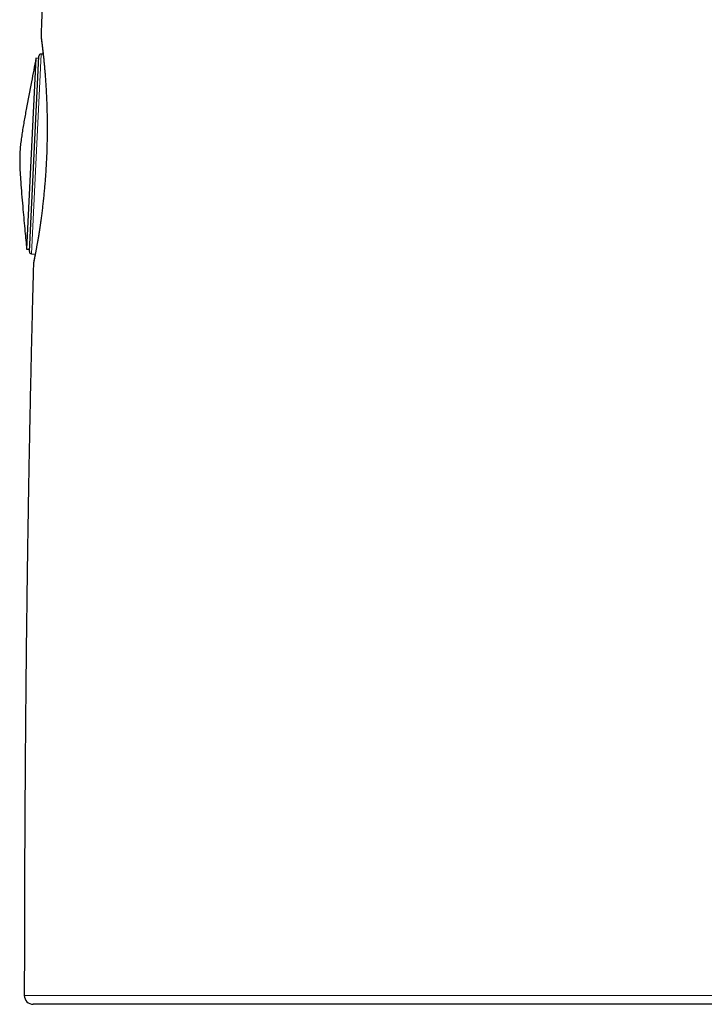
# Model space of a CAD drawing. Header units: millimetres. Extents: x 8 to 811, y 12 to 917.
# Tile 36 of 74: x 127 to 157, y 624 to 669. Entities that reach past the tile are written whole.
import ezdxf

# ---------------------------------------------------------------- set-up
doc = ezdxf.new("R2010")
doc.units = ezdxf.units.MM

msp = doc.modelspace()

# ---------------------------------------------------------------- linework, layer by layer
at = {"color": 7, "linetype": 'Continuous', "lineweight": 30}
for p, q in [((127.472, 667.999), (127.472, 668)), ((127.244, 666.959), (126.823, 658.363)), ((126.946, 658.253), (127.377, 667.056)), ((127.372, 666.953), (127.244, 666.959)), ((127.569, 667.15), (127.478, 667.152)), ((126.823, 658.363), (126.951, 658.356)), ((127.038, 658.149), (127.212, 658.134)), ((127.129, 657.681), (127.13, 657.682))]:
    msp.add_line(p, q, dxfattribs=at)
at = {"color": 252, "linetype": 'Continuous', "lineweight": 0}
for p, q in [((127.478, 667.152), (127.038, 658.149)), ((127.129, 657.68), (127.129, 657.681))]:
    msp.add_line(p, q, dxfattribs=at)
at = {"color": 252, "linetype": 'Continuous', "lineweight": 0, "flags": 128}
for points in [[(127.472, 668), (127.472, 668), (127.472, 667.997), (127.474, 667.988), (127.476, 667.972), (127.481, 667.932), (127.489, 667.875), (127.495, 667.827), (127.503, 667.772), (127.51, 667.716), (127.518, 667.654), (127.526, 667.586), (127.535, 667.511), (127.551, 667.377), (127.568, 667.226), (127.58, 667.118), (127.592, 667.003), (127.603, 666.893), (127.614, 666.778), (127.626, 666.658), (127.637, 666.532), (127.655, 666.316), (127.673, 666.088), (127.689, 665.853), (127.703, 665.629), (127.716, 665.397), (127.726, 665.191), (127.734, 664.98), (127.741, 664.776), (127.747, 664.567), (127.751, 664.376), (127.754, 664.182), (127.755, 664.004), (127.756, 663.825), (127.755, 663.643), (127.754, 663.46), (127.751, 663.309), (127.749, 663.158), (127.745, 663.006), (127.74, 662.854), (127.733, 662.654), (127.725, 662.455), (127.716, 662.274), (127.706, 662.095), (127.696, 661.915), (127.684, 661.737), (127.674, 661.591), (127.663, 661.447), (127.651, 661.303), (127.639, 661.161), (127.622, 660.974), (127.604, 660.79), (127.587, 660.626), (127.569, 660.465), (127.551, 660.306), (127.533, 660.15), (127.502, 659.901), (127.47, 659.662), (127.438, 659.436), (127.408, 659.24), (127.379, 659.053), (127.355, 658.9), (127.331, 658.755), (127.309, 658.625), (127.287, 658.503), (127.26, 658.35), (127.237, 658.224), (127.215, 658.109), (127.198, 658.022), (127.183, 657.943), (127.17, 657.878), (127.159, 657.822), (127.152, 657.789), (127.146, 657.761), (127.141, 657.736), (127.137, 657.716), (127.134, 657.7), (127.131, 657.689), (127.13, 657.682), (127.129, 657.68), (127.129, 657.68)], [(126.72, 624.728), (126.719, 624.728), (126.729, 624.728), (126.75, 624.728), (126.783, 624.728), (126.816, 624.728), (126.855, 624.728), (126.9, 624.728), (126.952, 624.728), (126.952, 624.728), (126.952, 624.728)]]:
    msp.add_lwpolyline(points, dxfattribs=at)
at = {"color": 7, "linetype": 'Continuous', "lineweight": 30}
for centre, radius, start, end in [((127.477, 667.052), 0.1, 89.2, 177.2), ((127.046, 658.248), 0.1, 177.2, 265.2), ((127.119, 624.728), 0.4, 179.9866, 269.9996)]:
    msp.add_arc(centre, radius, start, end, dxfattribs=at)
for points, knots in [([(128.216, 682.676), (128.214, 682.649), (128.199, 682.409), (128.17, 681.95), (128.13, 681.296), (128.09, 680.63), (128.05, 679.952), (128.011, 679.267), (127.972, 678.574), (127.933, 677.873), (127.895, 677.16), (127.856, 676.427), (127.817, 675.674), (127.779, 674.9), (127.74, 674.112), (127.702, 673.311), (127.664, 672.495), (127.626, 671.665), (127.589, 670.821), (127.553, 669.991), (127.519, 669.178), (127.492, 668.522), (127.477, 668.128), (127.472, 667.999)], [0, 0, 0, 0, 0.005398, 0.049222, 0.093821, 0.139205, 0.185388, 0.232382, 0.279339, 0.327102, 0.375684, 0.425098, 0.476918, 0.52965, 0.583309, 0.637909, 0.693466, 0.749995, 0.807511, 0.866032, 0.919449, 0.973701, 1, 1, 1, 1]), ([(127.478, 667.9), (127.478, 667.9), (127.478, 667.901), (127.478, 667.898), (127.479, 667.893), (127.48, 667.883), (127.482, 667.869), (127.485, 667.85), (127.488, 667.827), (127.491, 667.8), (127.496, 667.768), (127.5, 667.733), (127.505, 667.693), (127.511, 667.65), (127.516, 667.604), (127.523, 667.553), (127.529, 667.499), (127.536, 667.441), (127.543, 667.379), (127.551, 667.314), (127.558, 667.245), (127.566, 667.173), (127.575, 667.097), (127.583, 667.018), (127.591, 666.935), (127.6, 666.85), (127.608, 666.761), (127.617, 666.67), (127.626, 666.575), (127.634, 666.477), (127.643, 666.376), (127.651, 666.273), (127.659, 666.166), (127.668, 666.057), (127.675, 665.945), (127.683, 665.832), (127.69, 665.716), (127.697, 665.599), (127.704, 665.479), (127.71, 665.357), (127.716, 665.233), (127.722, 665.107), (127.727, 664.979), (127.732, 664.85), (127.736, 664.72), (127.739, 664.588), (127.742, 664.454), (127.745, 664.319), (127.747, 664.183), (127.748, 664.047), (127.749, 663.91), (127.749, 663.773), (127.748, 663.635), (127.747, 663.495), (127.745, 663.356), (127.742, 663.216), (127.739, 663.075), (127.736, 662.935), (127.731, 662.794), (127.726, 662.654), (127.72, 662.514), (127.714, 662.374), (127.707, 662.234), (127.699, 662.095), (127.691, 661.957), (127.682, 661.82), (127.673, 661.684), (127.663, 661.548), (127.652, 661.413), (127.641, 661.278), (127.63, 661.144), (127.618, 661.011), (127.605, 660.88), (127.592, 660.75), (127.579, 660.622), (127.565, 660.496), (127.552, 660.372), (127.538, 660.251), (127.523, 660.131), (127.509, 660.014), (127.494, 659.898), (127.479, 659.784), (127.463, 659.672), (127.448, 659.562), (127.433, 659.455), (127.418, 659.352), (127.403, 659.251), (127.388, 659.153), (127.373, 659.057), (127.358, 658.964), (127.343, 658.875), (127.329, 658.788), (127.315, 658.704), (127.301, 658.624), (127.288, 658.547), (127.275, 658.473), (127.262, 658.402), (127.25, 658.335), (127.238, 658.272), (127.227, 658.212), (127.216, 658.156), (127.207, 658.104), (127.197, 658.055), (127.188, 658.01), (127.18, 657.969), (127.174, 657.935), (127.168, 657.909), (127.164, 657.885), (127.159, 657.861), (127.154, 657.836), (127.15, 657.816), (127.146, 657.8), (127.144, 657.789), (127.143, 657.783), (127.142, 657.78), (127.142, 657.78), (127.142, 657.78)], [0, 0, 0, 0, 0.001613, 0.006563, 0.012864, 0.020317, 0.028534, 0.037182, 0.046064, 0.055155, 0.064277, 0.073433, 0.082603, 0.09176, 0.10088, 0.109955, 0.119133, 0.128355, 0.137555, 0.146746, 0.155943, 0.165154, 0.174363, 0.183577, 0.192761, 0.201931, 0.211098, 0.220271, 0.229456, 0.238671, 0.247841, 0.25702, 0.266228, 0.275444, 0.284641, 0.293801, 0.302903, 0.311994, 0.321116, 0.330218, 0.339311, 0.348406, 0.35751, 0.366635, 0.37567, 0.384719, 0.393805, 0.402901, 0.411971, 0.420987, 0.429935, 0.438893, 0.447899, 0.456888, 0.465872, 0.474861, 0.483864, 0.492881, 0.501838, 0.510799, 0.519778, 0.528766, 0.537749, 0.546716, 0.555658, 0.564552, 0.573483, 0.582459, 0.591476, 0.600525, 0.6096, 0.618692, 0.627793, 0.636895, 0.645988, 0.655063, 0.664112, 0.673129, 0.682112, 0.691151, 0.70026, 0.709421, 0.718605, 0.727785, 0.736928, 0.746009, 0.755097, 0.764264, 0.773425, 0.78259, 0.791768, 0.800969, 0.810203, 0.819392, 0.828566, 0.837777, 0.847008, 0.856239, 0.865445, 0.874611, 0.883787, 0.892982, 0.902164, 0.911344, 0.920534, 0.929745, 0.936698, 0.941526, 0.950602, 0.959626, 0.968589, 0.977463, 0.986175, 0.993242, 0.998828, 1, 1, 1, 1]), ([(127.472, 668), (127.472, 667.996), (127.471, 667.988), (127.471, 667.975), (127.471, 667.964), (127.472, 667.954), (127.472, 667.947), (127.473, 667.94), (127.473, 667.935), (127.474, 667.93), (127.474, 667.925), (127.475, 667.919), (127.476, 667.91), (127.477, 667.898), (127.48, 667.879), (127.482, 667.858), (127.485, 667.833), (127.489, 667.805), (127.493, 667.773), (127.497, 667.737), (127.502, 667.697), (127.508, 667.653), (127.513, 667.606), (127.519, 667.554), (127.526, 667.5), (127.533, 667.442), (127.54, 667.38), (127.547, 667.314), (127.555, 667.245), (127.561, 667.19), (127.564, 667.158), (127.565, 667.15)], [0, 0, 0, 0, 0.003833, 0.009426, 0.014339, 0.019124, 0.024246, 0.030143, 0.037458, 0.047046, 0.060249, 0.079516, 0.110977, 0.17465, 0.224972, 0.27843, 0.330127, 0.380996, 0.431305, 0.481443, 0.532098, 0.582753, 0.633397, 0.683952, 0.734338, 0.784466, 0.834238, 0.884815, 0.935221, 0.985531, 1, 1, 1, 1]), ([(127.244, 666.959), (127.176, 666.608), (127.027, 665.842), (126.863, 664.983), (126.753, 664.379), (126.703, 664.099), (126.655, 663.818), (126.61, 663.536), (126.569, 663.254), (126.536, 662.971), (126.524, 662.781), (126.518, 662.686)], [0, 0, 0, 0, 0.246921, 0.539789, 0.605535, 0.671281, 0.737026, 0.802774, 0.868525, 0.934262, 1, 1, 1, 1]), ([(126.518, 662.686), (126.515, 662.591), (126.508, 662.402), (126.514, 662.117), (126.526, 661.833), (126.544, 661.549), (126.571, 661.174), (126.609, 660.709), (126.67, 660.006), (126.742, 659.224), (126.798, 658.628), (126.823, 658.363)], [0, 0, 0, 0, 0.065584, 0.131168, 0.196765, 0.262358, 0.32795, 0.456791, 0.585633, 0.815707, 1, 1, 1, 1]), ([(127.209, 658.134), (127.207, 658.122), (127.201, 658.093), (127.193, 658.05), (127.184, 658.005), (127.177, 657.963), (127.169, 657.926), (127.163, 657.892), (127.157, 657.862), (127.152, 657.835), (127.148, 657.812), (127.144, 657.793), (127.141, 657.777), (127.139, 657.766), (127.137, 657.757), (127.136, 657.751), (127.135, 657.745), (127.134, 657.739), (127.133, 657.732), (127.132, 657.724), (127.131, 657.713), (127.13, 657.699), (127.129, 657.688), (127.129, 657.681), (127.129, 657.681)], [0, 0, 0, 0, 0.047974, 0.12011, 0.192501, 0.264801, 0.337123, 0.409566, 0.482308, 0.555597, 0.629817, 0.703964, 0.778491, 0.856945, 0.905239, 0.931476, 0.946479, 0.957372, 0.966402, 0.974331, 0.981985, 0.989869, 0.999115, 1, 1, 1, 1]), ([(127.129, 657.682), (127.122, 657.424), (127.107, 656.864), (127.085, 655.999), (127.062, 655.082), (127.04, 654.151), (127.018, 653.208), (126.997, 652.266), (126.977, 651.326), (126.958, 650.387), (126.94, 649.436), (126.922, 648.473), (126.905, 647.496), (126.888, 646.506), (126.873, 645.503), (126.857, 644.47), (126.842, 643.407), (126.828, 642.312), (126.814, 641.202), (126.801, 640.077), (126.789, 638.936), (126.778, 637.779), (126.768, 636.605), (126.758, 635.416), (126.75, 634.209), (126.743, 632.986), (126.736, 631.746), (126.731, 630.513), (126.726, 629.288), (126.723, 628.071), (126.72, 626.838), (126.719, 625.722), (126.719, 625.017), (126.719, 624.728)], [0, 0, 0, 0, 0.023495, 0.05095, 0.078792, 0.107027, 0.13566, 0.164697, 0.192795, 0.221271, 0.250129, 0.279373, 0.30901, 0.339044, 0.36948, 0.400323, 0.433077, 0.466289, 0.499967, 0.534115, 0.568741, 0.603851, 0.63945, 0.675546, 0.712145, 0.749255, 0.78688, 0.82503, 0.861485, 0.898417, 0.935833, 0.973739, 1, 1, 1, 1]), ([(127.349, 624.328), (127.323, 624.328), (127.272, 624.328), (127.213, 624.328), (127.167, 624.328), (127.136, 624.328), (127.12, 624.328), (127.12, 624.328), (127.12, 624.328)], [0, 0, 0, 0, 0.177023, 0.354086, 0.53115, 0.708171, 0.886549, 1, 1, 1, 1]), ([(187.823, 624.328), (187.822, 624.328), (187.821, 624.328), (187.802, 624.328), (187.767, 624.328), (187.715, 624.328), (187.644, 624.328), (187.556, 624.328), (187.455, 624.328), (187.344, 624.328), (187.226, 624.328), (187.094, 624.328), (186.949, 624.328), (186.791, 624.328), (186.618, 624.328), (186.432, 624.328), (186.233, 624.328), (186.02, 624.328), (185.794, 624.328), (185.555, 624.328), (185.302, 624.328), (185.034, 624.328), (184.752, 624.328), (184.458, 624.328), (184.155, 624.328), (183.844, 624.328), (183.527, 624.328), (183.199, 624.328), (182.859, 624.328), (182.507, 624.328), (182.143, 624.328), (181.769, 624.328), (181.384, 624.328), (180.987, 624.328), (180.579, 624.328), (180.161, 624.328), (179.73, 624.328), (179.286, 624.328), (178.829, 624.328), (178.362, 624.328), (177.891, 624.328), (177.415, 624.328), (176.936, 624.328), (176.449, 624.328), (175.952, 624.328), (175.446, 624.328), (174.931, 624.328), (174.409, 624.328), (173.879, 624.328), (173.343, 624.328), (172.801, 624.328), (172.252, 624.328), (171.682, 624.328), (171.093, 624.328), (170.483, 624.328), (169.866, 624.328), (169.258, 624.328), (168.661, 624.328), (168.074, 624.328), (167.483, 624.328), (166.886, 624.328), (166.283, 624.328), (165.675, 624.328), (165.064, 624.328), (164.447, 624.328), (163.826, 624.328), (163.201, 624.328), (162.574, 624.328), (161.939, 624.328), (161.299, 624.328), (160.652, 624.328), (160.004, 624.328), (159.361, 624.328), (158.723, 624.328), (158.092, 624.328), (157.46, 624.328), (156.827, 624.328), (156.193, 624.328), (155.558, 624.328), (154.923, 624.328), (154.287, 624.328), (153.65, 624.328), (153.012, 624.328), (152.376, 624.328), (151.738, 624.328), (151.099, 624.328), (150.459, 624.328), (149.823, 624.328), (149.199, 624.328), (148.588, 624.328), (147.99, 624.328), (147.395, 624.328), (146.804, 624.328), (146.216, 624.328), (145.631, 624.328), (145.052, 624.328), (144.477, 624.328), (143.906, 624.328), (143.34, 624.328), (142.779, 624.328), (142.222, 624.328), (141.667, 624.328), (141.116, 624.328), (140.572, 624.328), (140.041, 624.328), (139.524, 624.328), (139.019, 624.328), (138.523, 624.328), (138.033, 624.328), (137.551, 624.328), (137.076, 624.328), (136.61, 624.328), (136.151, 624.328), (135.7, 624.328), (135.257, 624.328), (134.823, 624.328), (134.397, 624.328), (133.979, 624.328), (133.57, 624.328), (133.172, 624.328), (132.789, 624.328), (132.423, 624.328), (132.072, 624.328), (131.733, 624.328), (131.403, 624.328), (131.084, 624.328), (130.776, 624.328), (130.48, 624.328), (130.193, 624.328), (129.915, 624.328), (129.648, 624.328), (129.393, 624.328), (129.151, 624.328), (128.922, 624.328), (128.706, 624.328), (128.503, 624.328), (128.319, 624.328), (128.153, 624.328), (128.003, 624.328), (127.865, 624.328), (127.738, 624.328), (127.623, 624.328), (127.519, 624.328), (127.427, 624.328), (127.375, 624.328), (127.349, 624.328)], [0, 0, 0, 0, 0.005884, 0.013195, 0.020503, 0.028406, 0.036312, 0.044218, 0.052121, 0.05898, 0.065841, 0.072702, 0.079562, 0.086546, 0.093531, 0.100516, 0.1075, 0.114534, 0.12157, 0.128606, 0.13564, 0.142803, 0.149968, 0.157133, 0.164296, 0.171158, 0.178021, 0.184884, 0.191746, 0.198656, 0.205567, 0.212479, 0.219389, 0.226347, 0.233306, 0.240265, 0.247223, 0.254328, 0.261435, 0.268542, 0.275647, 0.282528, 0.289411, 0.296293, 0.303175, 0.310104, 0.317035, 0.323965, 0.330895, 0.3378, 0.344707, 0.351614, 0.358519, 0.365932, 0.373346, 0.380761, 0.388174, 0.395033, 0.401894, 0.408755, 0.415615, 0.422527, 0.429441, 0.436355, 0.443268, 0.450229, 0.457191, 0.464154, 0.471115, 0.478223, 0.485333, 0.492443, 0.499551, 0.506446, 0.513342, 0.520239, 0.527133, 0.534076, 0.541021, 0.547966, 0.554909, 0.56194, 0.568973, 0.576006, 0.583037, 0.590197, 0.597359, 0.604521, 0.611681, 0.618535, 0.625391, 0.632247, 0.639102, 0.646004, 0.652908, 0.659812, 0.666715, 0.673666, 0.680619, 0.687571, 0.694522, 0.701622, 0.708723, 0.715825, 0.722924, 0.729807, 0.736692, 0.743576, 0.750459, 0.75739, 0.764322, 0.771254, 0.778184, 0.7852, 0.792218, 0.799236, 0.806252, 0.813393, 0.820537, 0.82768, 0.834822, 0.841692, 0.848564, 0.855436, 0.862306, 0.869225, 0.876145, 0.883065, 0.889984, 0.897106, 0.90423, 0.911354, 0.918476, 0.925652, 0.93283, 0.940008, 0.947185, 0.953765, 0.960347, 0.966929, 0.973509, 0.980131, 0.986754, 0.993378, 1, 1, 1, 1])]:
    msp.add_open_spline(points, degree=3, knots=knots, dxfattribs=at)
at = {"color": 252, "linetype": 'Continuous', "lineweight": 0}
msp.add_open_spline([(126.952, 624.728), (126.952, 624.728), (126.977, 624.728), (127.03, 624.728), (127.123, 624.728), (127.227, 624.728), (127.343, 624.728), (127.472, 624.728), (127.612, 624.728), (127.765, 624.728), (127.912, 624.728), (128.05, 624.728), (128.174, 624.728), (128.305, 624.728), (128.473, 624.728), (128.685, 624.728), (128.947, 624.728), (129.226, 624.728), (129.522, 624.728), (129.833, 624.728), (130.16, 624.728), (130.504, 624.728), (130.864, 624.728), (131.24, 624.728), (131.631, 624.728), (132.037, 624.728), (132.418, 624.728), (132.767, 624.728), (133.081, 624.728), (133.403, 624.728), (133.767, 624.728), (134.176, 624.728), (134.634, 624.728), (135.105, 624.728), (135.587, 624.728), (136.081, 624.728), (136.585, 624.728), (137.097, 624.728), (137.618, 624.728), (138.15, 624.728), (138.692, 624.728), (139.244, 624.728), (139.759, 624.728), (140.232, 624.728), (140.663, 624.728), (141.099, 624.728), (141.588, 624.728), (142.131, 624.728), (142.731, 624.728), (143.339, 624.728), (143.955, 624.728), (144.578, 624.728), (145.206, 624.728), (145.839, 624.728), (146.475, 624.728), (147.118, 624.728), (147.767, 624.728), (148.421, 624.728), (149.04, 624.728), (149.623, 624.728), (150.168, 624.728), (150.715, 624.728), (151.266, 624.728), (151.819, 624.728), (152.378, 624.728), (152.944, 624.728), (153.515, 624.728), (154.088, 624.728), (154.663, 624.728), (155.24, 624.728), (155.822, 624.728), (156.41, 624.728), (157.003, 624.728), (157.596, 624.728), (158.191, 624.728), (158.785, 624.728), (159.354, 624.728), (159.896, 624.728), (160.413, 624.728), (160.928, 624.728), (161.5, 624.728), (162.125, 624.728), (162.805, 624.728), (163.483, 624.728), (164.159, 624.728), (164.832, 624.728), (165.5, 624.728), (166.162, 624.728), (166.818, 624.728), (167.469, 624.728), (168.117, 624.728), (168.76, 624.728), (169.348, 624.728), (169.88, 624.728), (170.359, 624.728), (170.834, 624.728), (171.306, 624.728), (171.774, 624.728), (172.231, 624.728), (172.677, 624.728), (173.113, 624.728), (173.544, 624.728), (173.972, 624.728), (174.395, 624.728), (174.872, 624.728), (175.4, 624.728), (175.976, 624.728), (176.543, 624.728), (177.095, 624.728), (177.632, 624.728), (178.11, 624.728), (178.535, 624.728), (178.909, 624.728), (179.277, 624.728), (179.679, 624.728), (180.111, 624.728), (180.571, 624.728), (181.02, 624.728), (181.458, 624.728), (181.885, 624.728), (182.298, 624.728), (182.697, 624.728), (183.083, 624.728), (183.456, 624.728), (183.818, 624.728), (184.167, 624.728), (184.483, 624.728), (184.769, 624.728), (185.028, 624.728), (185.278, 624.728), (185.518, 624.728), (185.749, 624.728), (185.97, 624.728), (186.182, 624.728), (186.385, 624.728), (186.577, 624.728), (186.759, 624.728), (186.931, 624.728), (187.094, 624.728), (187.245, 624.728), (187.387, 624.728), (187.518, 624.728), (187.637, 624.728), (187.746, 624.728), (187.843, 624.728), (187.927, 624.728), (187.999, 624.728), (188.062, 624.728), (188.114, 624.728), (188.157, 624.728), (188.189, 624.728), (188.21, 624.728), (188.222, 624.728), (188.223, 624.728), (188.223, 624.728)], degree=3, knots=[0, 0, 0, 0, 0.0000007, 0.0065763, 0.0131518, 0.0197375, 0.0263231, 0.0329398, 0.0395565, 0.0461837, 0.052811, 0.0573331, 0.0618552, 0.0663808, 0.0709063, 0.0786905, 0.086479, 0.0942956, 0.1021121, 0.1099464, 0.1177807, 0.1256585, 0.1335362, 0.141432, 0.1493279, 0.1572525, 0.1651818, 0.1707904, 0.1763991, 0.1820143, 0.1876294, 0.1950833, 0.2025381, 0.2099919, 0.2174797, 0.2249685, 0.2324563, 0.2398753, 0.2472953, 0.2547143, 0.2621666, 0.2696198, 0.2770721, 0.282649, 0.288226, 0.2938092, 0.2993924, 0.3068031, 0.3142147, 0.3216254, 0.3290695, 0.3365145, 0.3439586, 0.351334, 0.3587103, 0.3660857, 0.3734945, 0.3809042, 0.3883129, 0.394369, 0.4004256, 0.4064817, 0.4125563, 0.4186315, 0.4247062, 0.4309203, 0.4371351, 0.4433493, 0.4495835, 0.4558184, 0.4620526, 0.4684411, 0.4748301, 0.4812186, 0.4876285, 0.4940391, 0.500449, 0.506033, 0.511617, 0.5172071, 0.5227973, 0.5302167, 0.5376371, 0.5450565, 0.5525091, 0.5599627, 0.5674154, 0.5747993, 0.5821841, 0.589568, 0.5969856, 0.6044041, 0.6118217, 0.6174808, 0.6231404, 0.6287995, 0.6344738, 0.6401485, 0.6458228, 0.6512469, 0.6566713, 0.6620954, 0.6675327, 0.6729704, 0.6784077, 0.6861149, 0.693822, 0.7015459, 0.7092698, 0.7168097, 0.7243536, 0.7299358, 0.735518, 0.7411065, 0.746695, 0.7541128, 0.7615314, 0.7689492, 0.7764002, 0.7838521, 0.7913031, 0.7986849, 0.8060676, 0.8134494, 0.820864, 0.8282796, 0.8356942, 0.8418478, 0.8480019, 0.8541555, 0.8603282, 0.8665014, 0.8726742, 0.8788939, 0.8851143, 0.8913341, 0.8975738, 0.9038142, 0.9100539, 0.9163467, 0.9226401, 0.9289329, 0.9352466, 0.9415609, 0.9478745, 0.9538649, 0.9598557, 0.9658461, 0.9718544, 0.9778632, 0.9838715, 0.9896205, 0.9953699, 1, 1, 1, 1], dxfattribs=at)

doc.saveas('drawing.dxf')
